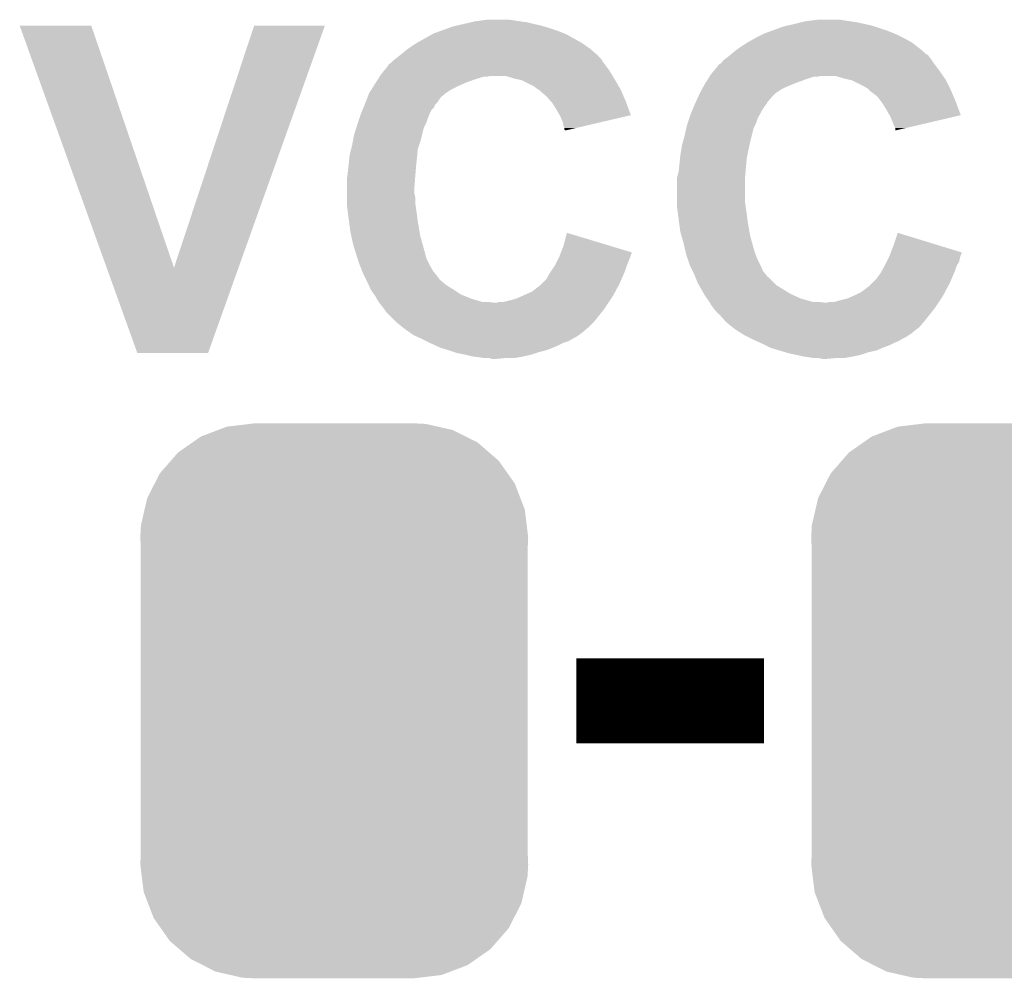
# Model space of a CAD drawing. Extents: x -1.3 to 24.2, y -3.9 to 39.2.
# Tile 11 of 42: x 8.5 to 11.4, y 5.4 to 8.2. Entities that reach past the tile are written whole.
import ezdxf

# ---------------------------------------------------------------- set-up
doc = ezdxf.new("R2010")
doc.units = 0
doc.layers.get('0').update_dxf_attribs({"linetype": 'CONTINUOUS'})
doc.layers.add('DAC_20_CLICK_V100_GTO', color=14, linetype='CONTINUOUS')
doc.layers.add('DAC_20_CLICK_V100_GTS', color=12, linetype='CONTINUOUS')

# ---------------------------------------------------------------- blocks, each defined once
blk = doc.blocks.new('CUSTOM_55')
for points in [[(-0.319758, 0.816954), (-0.25199, 0.82504), (0.308544, 0.816954), (0.27298, 0.82504)], [(-0.25199, 0.82504), (-0.23749, 0.82677), (0.27298, 0.82504), (0.23749, 0.82677)], [(-0.397192, 0.787482), (-0.346778, 0.80667), (0.391686, 0.787482), (0.353772, 0.80667)], [(-0.346778, 0.80667), (-0.319758, 0.816954), (0.353772, 0.80667), (0.308544, 0.816954)], [(-0.465166, 0.74011), (-0.423346, 0.769256), (0.461368, 0.74011), (0.427696, 0.769256)], [(-0.423346, 0.769256), (-0.397192, 0.787482), (0.427696, 0.769256), (0.391686, 0.787482)], [(-0.48704, 0.715032), (-0.465166, 0.74011), (0.49034, 0.715032), (0.461368, 0.74011)], [(-0.519626, 0.67767), (-0.48704, 0.715032), (0.516586, 0.67767), (0.49034, 0.715032)], [(-0.535174, 0.647234), (-0.519626, 0.67767), (0.537964, 0.647234), (0.516586, 0.67767)], [(-0.557316, 0.603886), (-0.535174, 0.647234), (0.55465, 0.603886), (0.537964, 0.647234)], [(-0.565176, 0.569912), (-0.557316, 0.603886), (0.567726, 0.569912), (0.55465, 0.603886)], [(-0.575988, 0.523164), (-0.565176, 0.569912), (0.573482, 0.523164), (0.567726, 0.569912)], [(-0.57785, 0.48768), (-0.575988, 0.523164), (0.57785, 0.48768), (0.573482, 0.523164)], [(-0.57658, 0.458364), (-0.57785, 0.48768), (0.57658, 0.458364), (0.57785, 0.48768)], [(-0.57658, 0.45836), (-0.57658, 0.458364), (0.57658, 0.45836), (0.57658, 0.458364)], [(-0.57658, -0.45836), (-0.57658, 0.45836), (0.57658, -0.45836), (0.57658, 0.45836)], [(-0.57785, -0.48768), (-0.576582, -0.458364), (0.57785, -0.48768), (0.57658, -0.458364)], [(-0.576582, -0.458364), (-0.57658, -0.45836), (0.57658, -0.458364), (0.57658, -0.45836)], [(-0.57348, -0.523164), (-0.57785, -0.48768), (0.575988, -0.523164), (0.57785, -0.48768)], [(-0.567726, -0.569912), (-0.57348, -0.523164), (0.565174, -0.569912), (0.575988, -0.523164)], [(-0.554648, -0.603886), (-0.567726, -0.569912), (0.557316, -0.603886), (0.565174, -0.569912)], [(-0.537964, -0.647234), (-0.554648, -0.603886), (0.535172, -0.647234), (0.557316, -0.603886)], [(-0.516584, -0.67767), (-0.537964, -0.647234), (0.519626, -0.67767), (0.535172, -0.647234)], [(-0.49034, -0.715032), (-0.516584, -0.67767), (0.487038, -0.715032), (0.519626, -0.67767)], [(-0.461366, -0.74011), (-0.49034, -0.715032), (0.465166, -0.74011), (0.487038, -0.715032)], [(-0.427696, -0.769256), (-0.461366, -0.74011), (0.423344, -0.769256), (0.465166, -0.74011)], [(-0.391684, -0.787482), (-0.427696, -0.769256), (0.397192, -0.787482), (0.423344, -0.769256)], [(-0.353772, -0.80667), (-0.391684, -0.787482), (0.346776, -0.80667), (0.397192, -0.787482)], [(-0.308542, -0.816954), (-0.353772, -0.80667), (0.319758, -0.816954), (0.346776, -0.80667)], [(-0.27298, -0.82504), (-0.308542, -0.816954), (0.251988, -0.82504), (0.319758, -0.816954)], [(-0.23749, -0.82677), (-0.27298, -0.82504), (0.23749, -0.82677), (0.251988, -0.82504)]]:
    blk.add_solid(points)

msp = doc.modelspace()

# ---------------------------------------------------------------- linework, layer by layer
at = {"layer": 'DAC_20_CLICK_V100_GTO', "const_width": 0.254}
msp.add_lwpolyline([(10.16762, 6.20268), (10.72642, 6.20268)], dxfattribs=at)
at = {"layer": 'DAC_20_CLICK_V100_GTO'}
for points in [[(8.509034, 8.21434), (8.509028, 8.214354), (8.722364, 8.21434), (8.509028, 8.214354)], [(8.768222, 7.493074), (8.509034, 8.21434), (8.968764, 7.493074), (8.722364, 8.21434)], [(8.968764, 7.493074), (9.207508, 8.214328), (9.16097, 7.493074), (9.41831, 8.214328)], [(9.207508, 8.214328), (9.20752, 8.21436), (9.41831, 8.214328), (9.20752, 8.21436)], [(9.799322, 8.21182), (9.810328, 8.21436), (10.071946, 8.21182), (10.063478, 8.21436)], [(9.810328, 8.21436), (9.83234, 8.21944), (10.063478, 8.21436), (10.04062, 8.21944)], [(9.83234, 8.21944), (9.854352, 8.22452), (10.04062, 8.21944), (10.0203, 8.22452)], [(9.854352, 8.22452), (9.86536, 8.22706), (10.0203, 8.22452), (9.99998, 8.22706)], [(9.86536, 8.22706), (9.88314, 8.2296), (9.99998, 8.22706), (9.98474, 8.2296)], [(9.88314, 8.2296), (9.900922, 8.23214), (9.98474, 8.2296), (9.966958, 8.23214)], [(10.784842, 8.21182), (10.795838, 8.214358), (11.056616, 8.21182), (11.049, 8.214358)], [(10.795838, 8.214358), (10.81786, 8.21944), (11.049, 8.214358), (11.026136, 8.21944)], [(10.81786, 8.21944), (10.83818, 8.22452), (11.026136, 8.21944), (11.003278, 8.22452)], [(10.83818, 8.22452), (10.848342, 8.22706), (11.003278, 8.22452), (10.9855, 8.22706)], [(10.848342, 8.22706), (10.867392, 8.2296), (10.9855, 8.22706), (10.96772, 8.2296)], [(10.867392, 8.2296), (10.886442, 8.23214), (10.96772, 8.2296), (10.952478, 8.23214)], [(9.69772, 8.166098), (9.73887, 8.18896), (10.178294, 8.166098), (10.137142, 8.18896)], [(9.73887, 8.18896), (9.743442, 8.1915), (10.137142, 8.18896), (10.130792, 8.1915)], [(9.743442, 8.1915), (9.764396, 8.19912), (10.130792, 8.1915), (10.11174, 8.19912)], [(9.764396, 8.19912), (9.785352, 8.20674), (10.11174, 8.19912), (10.08888, 8.20674)], [(9.785352, 8.20674), (9.799322, 8.21182), (10.08888, 8.20674), (10.071946, 8.21182)], [(10.70356, 8.1788), (10.72388, 8.18896), (11.14044, 8.1788), (11.12012, 8.18896)], [(10.72388, 8.18896), (10.728962, 8.1915), (11.12012, 8.18896), (11.11377, 8.1915)], [(10.728962, 8.1915), (10.749916, 8.19912), (11.11377, 8.1915), (11.09472, 8.19912)], [(10.749916, 8.19912), (10.784842, 8.21182), (11.09472, 8.19912), (11.056616, 8.21182)], [(9.6774, 8.1534), (9.693658, 8.16356), (10.197378, 8.1534), (10.182862, 8.16356)], [(9.693658, 8.16356), (9.69772, 8.166098), (10.182862, 8.16356), (10.178294, 8.166098)], [(10.66038, 8.1534), (10.676638, 8.16356), (11.181442, 8.1534), (11.168374, 8.16356)], [(10.676638, 8.16356), (10.6807, 8.166098), (11.168374, 8.16356), (11.163808, 8.166098)], [(10.6807, 8.166098), (10.698988, 8.17626), (11.163808, 8.166098), (11.14552, 8.17626)], [(10.698988, 8.17626), (10.70356, 8.1788), (11.14552, 8.17626), (11.14044, 8.1788)], [(9.641196, 8.125454), (9.644346, 8.127974), (10.231126, 8.125454), (10.23112, 8.127974)], [(9.644346, 8.127974), (9.64438, 8.128), (10.23112, 8.127974), (10.228582, 8.128)], [(9.64438, 8.128), (9.65962, 8.1407), (10.228582, 8.128), (10.214068, 8.1407)], [(9.65962, 8.1407), (9.666732, 8.14578), (10.214068, 8.1407), (10.208262, 8.14578)], [(9.666732, 8.14578), (9.6774, 8.1534), (10.208262, 8.14578), (10.197378, 8.1534)], [(10.62418, 8.125456), (10.627352, 8.127994), (11.216642, 8.125456), (11.214106, 8.127994)], [(10.627352, 8.127994), (10.62736, 8.128), (11.214106, 8.127994), (11.211562, 8.128)], [(10.62736, 8.128), (10.6426, 8.1407), (11.211562, 8.128), (11.197048, 8.1407)], [(10.6426, 8.1407), (10.649712, 8.14578), (11.197048, 8.1407), (11.19124, 8.14578)], [(10.649712, 8.14578), (10.66038, 8.1534), (11.19124, 8.14578), (11.181442, 8.1534)], [(9.59427, 8.079738), (9.60882, 8.097522), (10.266682, 8.079738), (10.253344, 8.097522)], [(9.60882, 8.097522), (9.608836, 8.10006), (10.253344, 8.097522), (10.25144, 8.10006)], [(9.608836, 8.10006), (9.608838, 8.100066), (10.25144, 8.10006), (10.251436, 8.100066)], [(9.608838, 8.100066), (9.613896, 8.102602), (10.251436, 8.100066), (10.249746, 8.102602)], [(9.613896, 8.102602), (9.621522, 8.11022), (10.249746, 8.102602), (10.244668, 8.11022)], [(9.621522, 8.11022), (9.628294, 8.1153), (10.244668, 8.11022), (10.24128, 8.1153)], [(9.628294, 8.1153), (9.63168, 8.11784), (10.24128, 8.1153), (10.23874, 8.11784)], [(9.63168, 8.11784), (9.641196, 8.125454), (10.23874, 8.11784), (10.231126, 8.125454)], [(10.577252, 8.07974), (10.591798, 8.097518), (11.24966, 8.07974), (11.236328, 8.097518)], [(10.591798, 8.097518), (10.59434, 8.10006), (11.236328, 8.097518), (11.23442, 8.10006)], [(10.59434, 8.10006), (10.594344, 8.100062), (11.23442, 8.10006), (11.23442, 8.100062)], [(10.594344, 8.100062), (10.599416, 8.102604), (11.23442, 8.100062), (11.232724, 8.102604)], [(10.599416, 8.102604), (10.604502, 8.110222), (11.232724, 8.102604), (11.227646, 8.110222)], [(10.604502, 8.110222), (10.611272, 8.1153), (11.227646, 8.110222), (11.22426, 8.1153)], [(10.611272, 8.1153), (10.61466, 8.11784), (11.22426, 8.1153), (11.221724, 8.11784)], [(10.61466, 8.11784), (10.61784, 8.120384), (11.221724, 8.11784), (11.219182, 8.120384)], [(10.61784, 8.120384), (10.62418, 8.125456), (11.219182, 8.120384), (11.216642, 8.125456)], [(9.582726, 8.0645), (9.58596, 8.06958), (10.275826, 8.0645), (10.272778, 8.06958)], [(9.58596, 8.06958), (9.59427, 8.079738), (10.272778, 8.06958), (10.266682, 8.079738)], [(10.565706, 8.0645), (10.56894, 8.06958), (11.260328, 8.0645), (11.256772, 8.06958)], [(10.56894, 8.06958), (10.577252, 8.07974), (11.256772, 8.06958), (11.24966, 8.07974)], [(9.561714, 8.03148), (9.569796, 8.04418), (9.80948, 8.03148), (9.837422, 8.04418)], [(9.569796, 8.04418), (9.576262, 8.054342), (9.837422, 8.04418), (9.86536, 8.054342)], [(9.576262, 8.054342), (9.58111, 8.06196), (9.86536, 8.054342), (9.890756, 8.06196)], [(9.58111, 8.06196), (9.582726, 8.0645), (9.900918, 8.06196), (9.911078, 8.0645)], [(9.982202, 8.05688), (9.956798, 8.0645), (10.280398, 8.05688), (10.275826, 8.0645)], [(9.993636, 8.05434), (9.982202, 8.05688), (10.28192, 8.05434), (10.280398, 8.05688)], [(10.005058, 8.051802), (9.993636, 8.05434), (10.283402, 8.051802), (10.28192, 8.05434)], [(10.040618, 8.03402), (10.005058, 8.051802), (10.293774, 8.03402), (10.283402, 8.051802)], [(10.545618, 8.03148), (10.55116, 8.04164), (10.79246, 8.03148), (10.816844, 8.04164)], [(10.55116, 8.04164), (10.552776, 8.04418), (10.816844, 8.04164), (10.822942, 8.04418)], [(10.552776, 8.04418), (10.55924, 8.05434), (10.822942, 8.04418), (10.85088, 8.05434)], [(10.55924, 8.05434), (10.564088, 8.061958), (10.85088, 8.05434), (10.873738, 8.061958)], [(10.564088, 8.061958), (10.56409, 8.06196), (10.873738, 8.061958), (10.886436, 8.06196)], [(10.56409, 8.06196), (10.565706, 8.064498), (10.886436, 8.06196), (10.894058, 8.064498)], [(10.565706, 8.064498), (10.565706, 8.0645), (10.894058, 8.064498), (10.939778, 8.0645)], [(10.965182, 8.05688), (10.939778, 8.0645), (11.265662, 8.05688), (11.260328, 8.0645)], [(10.976624, 8.054338), (10.965182, 8.05688), (11.26744, 8.054338), (11.265662, 8.05688)], [(10.988038, 8.051802), (10.976624, 8.054338), (11.26871, 8.051802), (11.26744, 8.054338)], [(11.0236, 8.03402), (10.988038, 8.051802), (11.2776, 8.03402), (11.26871, 8.051802)], [(9.545514, 8.000998), (9.550402, 8.0137), (9.76376, 8.000998), (9.779, 8.0137)], [(9.550402, 8.0137), (9.556864, 8.023858), (9.779, 8.0137), (9.794238, 8.023858)], [(9.556864, 8.023858), (9.561714, 8.03148), (9.794238, 8.023858), (9.80948, 8.03148)], [(10.05078, 8.0264), (10.040618, 8.03402), (10.298218, 8.0264), (10.293774, 8.03402)], [(10.054594, 8.023858), (10.05078, 8.0264), (10.2997, 8.023858), (10.298218, 8.0264)], [(10.0584, 8.02132), (10.054594, 8.023858), (10.300788, 8.02132), (10.2997, 8.023858)], [(10.06094, 8.018778), (10.0584, 8.02132), (10.301878, 8.018778), (10.300788, 8.02132)], [(10.07872, 8.003542), (10.06094, 8.018778), (10.308408, 8.003542), (10.301878, 8.018778)], [(10.530058, 8.001), (10.535918, 8.013698), (10.74928, 8.001), (10.761978, 8.013698)], [(10.535918, 8.013698), (10.53592, 8.0137), (10.761978, 8.013698), (10.76198, 8.0137)], [(10.53592, 8.0137), (10.54146, 8.023858), (10.76198, 8.0137), (10.777218, 8.023858)], [(10.54146, 8.023858), (10.545618, 8.03148), (10.777218, 8.023858), (10.79246, 8.03148)], [(11.036298, 8.026402), (11.0236, 8.03402), (11.28141, 8.026402), (11.2776, 8.03402)], [(11.038842, 8.02386), (11.036298, 8.026402), (11.28268, 8.02386), (11.28141, 8.026402)], [(11.04392, 8.018782), (11.038842, 8.02386), (11.284858, 8.018782), (11.28268, 8.02386)], [(11.064238, 8.003542), (11.04392, 8.018782), (11.291388, 8.003542), (11.284858, 8.018782)], [(9.53664, 7.978136), (9.5377, 7.98068), (9.74598, 7.978136), (9.748522, 7.98068)], [(9.5377, 7.98068), (9.539652, 7.985758), (9.748522, 7.98068), (9.753598, 7.985758)], [(9.539652, 7.985758), (9.545514, 8.000998), (9.753598, 7.985758), (9.76376, 8.000998)], [(10.092058, 7.9883), (10.07872, 8.003542), (10.31494, 7.9883), (10.308408, 8.003542)], [(10.0965, 7.983222), (10.092058, 7.9883), (10.316842, 7.983222), (10.31494, 7.9883)], [(10.1092, 7.9629), (10.0965, 7.983222), (10.324448, 7.9629), (10.316842, 7.983222)], [(10.51962, 7.97814), (10.52068, 7.98068), (10.7315, 7.97814), (10.734034, 7.98068)], [(10.52068, 7.980684), (10.523022, 7.985756), (10.734038, 7.980684), (10.736578, 7.985756)], [(10.52068, 7.98068), (10.52068, 7.980684), (10.734034, 7.98068), (10.734038, 7.980684)], [(10.523022, 7.985756), (10.530058, 8.001), (10.736578, 7.985756), (10.74928, 8.001)], [(11.07567, 7.9883), (11.064238, 8.003542), (11.29792, 7.9883), (11.291388, 8.003542)], [(11.07948, 7.983218), (11.07567, 7.9883), (11.299822, 7.983218), (11.29792, 7.9883)], [(11.09218, 7.9629), (11.07948, 7.983218), (11.307428, 7.9629), (11.299822, 7.983218)], [(9.525, 7.950198), (9.526058, 7.95274), (9.729722, 7.950198), (9.73074, 7.95274)], [(9.526058, 7.95274), (9.53029, 7.962896), (9.73074, 7.95274), (9.735818, 7.962896)], [(9.53029, 7.962896), (9.533466, 7.970522), (9.735818, 7.962896), (9.743436, 7.970522)], [(9.533466, 7.970522), (9.53664, 7.978136), (9.743436, 7.970522), (9.74598, 7.978136)], [(10.117914, 7.947654), (10.1092, 7.9629), (10.330152, 7.947654), (10.324448, 7.9629)], [(10.50798, 7.950198), (10.509038, 7.952742), (10.714732, 7.950198), (10.71626, 7.952742)], [(10.509038, 7.952742), (10.51327, 7.962898), (10.71626, 7.952742), (10.72134, 7.962898)], [(10.51327, 7.962898), (10.51962, 7.97814), (10.72134, 7.962898), (10.7315, 7.97814)], [(11.100894, 7.947654), (11.09218, 7.9629), (11.313132, 7.947654), (11.307428, 7.9629)], [(9.51484, 7.91972), (9.516532, 7.9248), (9.718038, 7.91972), (9.72058, 7.9248)], [(9.516532, 7.9248), (9.521614, 7.940042), (9.72058, 7.9248), (9.72566, 7.940042)], [(9.521614, 7.940042), (9.525, 7.950198), (9.72566, 7.940042), (9.729722, 7.950198)], [(10.11936, 7.945122), (10.117914, 7.947654), (10.319318, 7.945122), (10.330152, 7.947654)], [(10.126978, 7.927342), (10.11936, 7.945122), (10.243244, 7.927342), (10.319318, 7.945122)], [(10.12952, 7.914642), (10.126978, 7.927342), (10.188904, 7.914642), (10.243244, 7.927342)], [(10.49782, 7.919718), (10.499514, 7.9248), (10.701018, 7.919718), (10.70356, 7.9248)], [(10.499514, 7.9248), (10.504594, 7.940044), (10.70356, 7.9248), (10.70864, 7.940044)], [(10.504594, 7.940044), (10.50798, 7.950198), (10.70864, 7.940044), (10.714732, 7.950198)], [(11.10234, 7.945122), (11.100894, 7.947654), (11.302292, 7.945122), (11.313132, 7.947654)], [(11.10996, 7.92734), (11.10234, 7.945122), (11.226172, 7.92734), (11.302292, 7.945122)], [(11.11504, 7.91464), (11.10996, 7.92734), (11.171808, 7.91464), (11.226172, 7.92734)], [(9.50468, 7.886702), (9.511712, 7.909558), (9.707244, 7.886702), (9.712958, 7.909558)], [(9.511712, 7.909558), (9.51484, 7.91972), (9.712958, 7.909558), (9.718038, 7.91972)], [(10.132058, 7.909564), (10.12952, 7.914642), (10.167178, 7.909564), (10.188904, 7.914642)], [(10.13206, 7.904482), (10.132058, 7.909564), (10.145434, 7.904482), (10.167178, 7.909564)], [(10.134592, 7.901948), (10.13206, 7.904482), (10.134592, 7.901948), (10.145434, 7.904482)], [(10.4902, 7.8867), (10.495474, 7.909558), (10.690224, 7.8867), (10.695938, 7.909558)], [(10.495474, 7.909558), (10.49782, 7.919718), (10.695938, 7.909558), (10.701018, 7.919718)], [(11.117578, 7.909564), (11.11504, 7.91464), (11.150078, 7.909564), (11.171808, 7.91464)], [(11.11758, 7.901972), (11.117578, 7.909564), (11.11758, 7.901972), (11.150078, 7.909564)], [(9.4996, 7.85876), (9.501446, 7.868922), (9.699412, 7.85876), (9.7028, 7.868922)], [(9.501446, 7.868922), (9.50468, 7.886702), (9.7028, 7.868922), (9.707244, 7.886702)], [(10.48258, 7.858762), (10.48535, 7.86892), (10.683522, 7.858762), (10.68578, 7.86892)], [(10.48535, 7.86892), (10.4902, 7.8867), (10.68578, 7.86892), (10.690224, 7.8867)], [(9.49198, 7.82828), (9.496424, 7.846058), (9.693402, 7.82828), (9.69518, 7.846058)], [(9.496424, 7.846058), (9.4996, 7.85876), (9.69518, 7.846058), (9.699412, 7.85876)], [(10.4775, 7.82828), (10.480462, 7.84606), (10.677142, 7.82828), (10.6807, 7.84606)], [(10.480462, 7.84606), (10.48258, 7.858762), (10.6807, 7.84606), (10.683522, 7.858762)], [(9.48944, 7.80288), (9.49198, 7.82828), (9.690862, 7.80288), (9.693402, 7.82828)], [(10.47496, 7.80288), (10.476738, 7.820662), (10.67384, 7.80288), (10.67562, 7.820662)], [(10.476738, 7.820662), (10.4775, 7.82828), (10.67562, 7.820662), (10.677142, 7.82828)], [(9.484994, 7.76478), (9.4869, 7.78002), (9.68756, 7.76478), (9.68883, 7.78002)], [(9.4869, 7.78002), (9.488592, 7.79526), (9.68883, 7.78002), (9.6901, 7.79526)], [(9.488592, 7.79526), (9.48944, 7.80288), (9.6901, 7.79526), (9.690862, 7.80288)], [(10.46861, 7.764782), (10.47242, 7.780022), (10.67054, 7.764782), (10.67181, 7.780022)], [(10.47242, 7.780022), (10.474112, 7.79526), (10.67181, 7.780022), (10.67308, 7.79526)], [(10.474112, 7.79526), (10.47496, 7.80288), (10.67308, 7.79526), (10.67384, 7.80288)], [(9.48436, 7.7597), (9.484994, 7.76478), (9.687168, 7.7597), (9.68756, 7.76478)], [(9.48436, 7.731762), (9.48436, 7.7597), (9.68502, 7.731762), (9.687168, 7.7597)], [(10.46734, 7.759702), (10.46861, 7.764782), (10.67054, 7.759702), (10.67054, 7.764782)], [(10.46734, 7.68604), (10.46734, 7.759702), (10.67054, 7.68604), (10.67054, 7.759702)], [(9.48436, 7.713978), (9.48436, 7.731762), (9.68502, 7.713978), (9.68502, 7.731762)], [(9.48436, 7.703818), (9.48436, 7.713978), (9.68756, 7.703818), (9.68502, 7.713978)], [(9.48436, 7.68604), (9.48436, 7.703818), (9.68756, 7.68604), (9.68756, 7.703818)], [(9.48436, 7.675882), (9.48436, 7.68604), (9.689012, 7.675882), (9.68756, 7.68604)], [(9.487748, 7.65048), (9.48436, 7.675882), (9.69264, 7.65048), (9.689012, 7.675882)], [(10.46734, 7.675882), (10.46734, 7.68604), (10.671992, 7.675882), (10.67054, 7.68604)], [(10.470728, 7.65048), (10.46734, 7.675882), (10.67562, 7.65048), (10.671992, 7.675882)], [(9.490458, 7.63016), (9.487748, 7.65048), (9.69518, 7.63016), (9.69264, 7.65048)], [(9.49452, 7.59968), (9.490458, 7.63016), (9.70056, 7.59968), (9.69518, 7.63016)], [(10.473438, 7.63016), (10.470728, 7.65048), (10.67816, 7.63016), (10.67562, 7.65048)], [(10.4775, 7.599682), (10.473438, 7.63016), (10.68354, 7.599682), (10.67816, 7.63016)], [(9.497242, 7.58698), (9.49452, 7.59968), (9.7028, 7.58698), (9.70056, 7.59968)], [(10.48113, 7.58698), (10.4775, 7.599682), (10.68578, 7.58698), (10.68354, 7.599682)], [(9.50214, 7.56412), (9.497242, 7.58698), (9.70915, 7.56412), (9.7028, 7.58698)], [(10.12952, 7.55904), (10.139706, 7.597134), (10.265536, 7.55904), (10.139706, 7.597134)], [(10.48766, 7.56412), (10.48113, 7.58698), (10.69213, 7.56412), (10.68578, 7.58698)], [(11.1125, 7.559038), (11.125224, 7.597136), (11.249408, 7.559038), (11.125224, 7.597136)], [(9.509174, 7.54126), (9.50214, 7.56412), (9.7155, 7.54126), (9.70915, 7.56412)], [(9.5123, 7.5311), (9.509174, 7.54126), (9.71804, 7.5311), (9.7155, 7.54126)], [(10.121696, 7.5387), (10.12952, 7.55904), (10.33272, 7.5387), (10.265536, 7.55904)], [(10.492938, 7.54126), (10.48766, 7.56412), (10.69848, 7.54126), (10.69213, 7.56412)], [(10.495282, 7.5311), (10.492938, 7.54126), (10.70229, 7.5311), (10.69848, 7.54126)], [(11.104676, 7.5387), (11.1125, 7.559038), (11.3157, 7.5387), (11.249408, 7.559038)], [(9.515688, 7.520938), (9.5123, 7.5311), (9.72058, 7.520938), (9.71804, 7.5311)], [(9.52246, 7.500622), (9.515688, 7.520938), (9.73074, 7.500622), (9.72058, 7.520938)], [(10.10412, 7.500622), (10.115548, 7.52348), (10.318496, 7.500622), (10.32764, 7.52348)], [(10.115548, 7.52348), (10.11682, 7.52602), (10.32764, 7.52348), (10.328486, 7.52602)], [(10.11682, 7.52602), (10.118772, 7.531098), (10.328486, 7.52602), (10.33018, 7.531098)], [(10.118772, 7.531098), (10.120726, 7.536176), (10.33018, 7.531098), (10.332718, 7.536176)], [(10.120726, 7.536176), (10.121696, 7.5387), (10.332718, 7.536176), (10.33272, 7.5387)], [(10.49867, 7.52094), (10.495282, 7.5311), (10.7061, 7.52094), (10.70229, 7.5311)], [(10.50544, 7.500622), (10.49867, 7.52094), (10.71626, 7.500622), (10.7061, 7.52094)], [(11.0871, 7.50062), (11.092178, 7.510778), (11.301982, 7.50062), (11.30808, 7.510778)], [(11.092178, 7.510778), (11.098528, 7.523478), (11.30808, 7.510778), (11.31062, 7.523478)], [(11.098528, 7.523478), (11.0998, 7.52602), (11.31062, 7.523478), (11.311466, 7.52602)], [(11.0998, 7.52602), (11.101752, 7.531098), (11.311466, 7.52602), (11.31316, 7.531098)], [(11.101752, 7.531098), (11.103706, 7.536176), (11.31316, 7.531098), (11.315698, 7.536176)], [(11.103706, 7.536176), (11.104676, 7.5387), (11.315698, 7.536176), (11.3157, 7.5387)], [(8.859516, 7.23902), (8.768222, 7.493074), (9.070326, 7.23902), (9.16097, 7.493074)], [(9.52246, 7.500618), (9.52246, 7.500622), (9.730744, 7.500618), (9.73074, 7.500622)], [(9.52957, 7.482846), (9.52246, 7.500618), (9.7409, 7.482846), (9.730744, 7.500618)], [(9.53262, 7.47522), (9.52957, 7.482846), (9.747252, 7.47522), (9.7409, 7.482846)], [(10.08888, 7.47776), (10.092266, 7.482842), (10.310222, 7.47776), (10.3124, 7.482842)], [(10.092266, 7.482842), (10.102426, 7.498082), (10.3124, 7.482842), (10.31748, 7.498082)], [(10.102426, 7.498082), (10.10412, 7.500622), (10.31748, 7.498082), (10.318496, 7.500622)], [(10.505442, 7.50062), (10.50544, 7.500622), (10.71626, 7.50062), (10.71626, 7.500622)], [(10.51433, 7.482844), (10.505442, 7.50062), (10.723882, 7.482844), (10.71626, 7.50062)], [(10.51814, 7.47522), (10.51433, 7.482844), (10.730232, 7.47522), (10.723882, 7.482844)], [(11.074402, 7.47776), (11.077224, 7.482842), (11.293202, 7.47776), (11.29538, 7.482842)], [(11.077224, 7.482842), (11.08569, 7.498084), (11.29538, 7.482842), (11.30046, 7.498084)], [(11.08569, 7.498084), (11.0871, 7.50062), (11.30046, 7.498084), (11.301982, 7.50062)], [(9.536432, 7.467598), (9.53262, 7.47522), (9.7536, 7.467598), (9.747252, 7.47522)], [(9.5377, 7.46506), (9.536432, 7.467598), (9.753626, 7.46506), (9.7536, 7.467598)], [(9.53771, 7.465042), (9.5377, 7.46506), (9.756146, 7.465042), (9.753626, 7.46506)], [(9.540238, 7.459984), (9.53771, 7.465042), (9.758682, 7.459984), (9.756146, 7.465042)], [(9.54278, 7.4549), (9.540238, 7.459984), (9.76376, 7.4549), (9.758682, 7.459984)], [(9.54532, 7.44982), (9.54278, 7.4549), (9.769858, 7.44982), (9.76376, 7.4549)], [(10.066018, 7.44728), (10.078722, 7.459982), (10.29716, 7.44728), (10.302602, 7.459982)], [(10.078722, 7.459982), (10.08888, 7.47776), (10.302602, 7.459982), (10.310222, 7.47776)], [(10.52119, 7.467598), (10.51814, 7.47522), (10.73658, 7.467598), (10.730232, 7.47522)], [(10.522204, 7.46506), (10.52119, 7.467598), (10.736606, 7.46506), (10.73658, 7.467598)], [(10.522208, 7.465054), (10.522204, 7.46506), (10.739126, 7.465054), (10.736606, 7.46506)], [(10.5283, 7.44982), (10.522208, 7.465054), (10.754362, 7.44982), (10.739126, 7.465054)], [(11.048998, 7.44728), (11.0617, 7.45998), (11.28014, 7.44728), (11.285582, 7.45998)], [(11.0617, 7.45998), (11.074402, 7.47776), (11.285582, 7.45998), (11.293202, 7.47776)], [(9.548708, 7.4422), (9.54532, 7.44982), (9.779002, 7.4422), (9.769858, 7.44982)], [(9.55435, 7.4295), (9.548708, 7.4422), (9.79932, 7.4295), (9.779002, 7.4422)], [(9.55548, 7.426956), (9.55435, 7.4295), (9.803136, 7.426956), (9.79932, 7.4295)], [(9.564552, 7.41426), (9.55548, 7.426956), (9.822176, 7.41426), (9.803136, 7.426956)], [(10.035536, 7.421882), (10.0584, 7.439662), (10.283614, 7.421882), (10.293096, 7.439662)], [(10.0584, 7.439662), (10.066018, 7.44728), (10.293096, 7.439662), (10.29716, 7.44728)], [(10.532534, 7.4422), (10.5283, 7.44982), (10.761982, 7.4422), (10.754362, 7.44982)], [(10.53959, 7.4295), (10.532534, 7.4422), (10.7823, 7.4295), (10.761982, 7.4422)], [(10.541, 7.42696), (10.53959, 7.4295), (10.786534, 7.42696), (10.7823, 7.4295)], [(10.548256, 7.41426), (10.541, 7.42696), (10.807702, 7.41426), (10.786534, 7.42696)], [(11.018516, 7.421882), (11.04138, 7.439662), (11.266594, 7.421882), (11.276076, 7.439662)], [(11.04138, 7.439662), (11.048998, 7.44728), (11.276076, 7.439662), (11.28014, 7.44728)], [(9.56818, 7.409182), (9.564552, 7.41426), (9.834364, 7.409182), (9.822176, 7.41426)], [(9.572536, 7.40156), (9.56818, 7.409182), (9.852658, 7.40156), (9.834364, 7.409182)], [(9.578338, 7.391402), (9.572536, 7.40156), (9.885678, 7.391402), (9.852658, 7.40156)], [(9.951722, 7.3914), (9.97204, 7.39648), (10.264986, 7.3914), (10.268372, 7.39648)], [(9.97204, 7.39648), (9.989822, 7.40156), (10.268372, 7.39648), (10.27176, 7.40156)], [(9.989822, 7.40156), (10.006962, 7.40918), (10.27176, 7.40156), (10.27684, 7.40918)], [(10.006962, 7.40918), (10.035536, 7.421882), (10.27684, 7.40918), (10.283614, 7.421882)], [(10.551158, 7.40918), (10.548256, 7.41426), (10.818876, 7.40918), (10.807702, 7.41426)], [(10.556606, 7.401558), (10.551158, 7.40918), (10.83564, 7.401558), (10.818876, 7.40918)], [(10.563862, 7.3914), (10.556606, 7.401558), (10.871202, 7.3914), (10.83564, 7.401558)], [(10.937244, 7.3914), (10.95502, 7.39648), (11.247966, 7.3914), (11.251352, 7.39648)], [(10.95502, 7.39648), (10.975342, 7.40156), (11.251352, 7.39648), (11.25474, 7.40156)], [(10.975342, 7.40156), (10.992484, 7.40918), (11.25474, 7.40156), (11.25982, 7.40918)], [(10.992484, 7.40918), (10.9982, 7.41172), (11.25982, 7.40918), (11.261174, 7.41172)], [(10.9982, 7.41172), (11.018516, 7.421882), (11.261174, 7.41172), (11.266594, 7.421882)], [(9.57834, 7.3914), (9.578338, 7.391402), (9.885684, 7.3914), (9.885678, 7.391402)], [(9.580372, 7.38886), (9.57834, 7.3914), (9.923782, 7.38886), (9.90346, 7.3914)], [(9.5885, 7.3787), (9.580372, 7.38886), (10.25652, 7.3787), (10.263292, 7.38886)], [(9.594216, 7.37108), (9.5885, 7.3787), (10.25144, 7.37108), (10.25652, 7.3787)], [(9.59612, 7.36854), (9.594216, 7.37108), (10.249408, 7.36854), (10.25144, 7.37108)], [(9.6012, 7.36092), (9.59612, 7.36854), (10.243312, 7.36092), (10.249408, 7.36854)], [(9.923782, 7.38886), (9.931404, 7.388862), (10.263292, 7.38886), (10.263294, 7.388862)], [(9.931404, 7.388862), (9.936484, 7.3914), (10.263294, 7.388862), (10.264986, 7.3914)], [(10.565386, 7.38886), (10.563862, 7.3914), (10.909302, 7.38886), (10.88898, 7.3914)], [(10.571478, 7.378702), (10.565386, 7.38886), (11.2395, 7.378702), (11.246272, 7.38886)], [(10.577198, 7.37108), (10.571478, 7.378702), (11.23442, 7.37108), (11.2395, 7.378702)], [(10.5791, 7.368542), (10.577198, 7.37108), (11.232388, 7.368542), (11.23442, 7.37108)], [(10.586718, 7.360916), (10.5791, 7.368542), (11.226288, 7.360916), (11.232388, 7.368542)], [(10.909302, 7.38886), (10.914382, 7.388862), (11.246272, 7.38886), (11.246274, 7.388862)], [(10.914382, 7.388862), (10.922004, 7.3914), (11.246274, 7.388862), (11.247966, 7.3914)], [(9.62914, 7.33298), (9.6012, 7.36092), (10.22096, 7.33298), (10.243312, 7.36092)], [(10.589254, 7.355858), (10.586718, 7.360916), (11.222242, 7.355858), (11.226288, 7.360916)], [(10.591798, 7.35584), (10.589254, 7.355858), (11.222228, 7.35584), (11.222242, 7.355858)], [(10.612374, 7.33298), (10.591798, 7.35584), (11.20394, 7.33298), (11.222228, 7.35584)], [(9.63168, 7.33044), (9.62914, 7.33298), (10.21842, 7.33044), (10.22096, 7.33298)], [(9.65073, 7.3152), (9.63168, 7.33044), (10.20318, 7.3152), (10.21842, 7.33044)], [(9.65708, 7.31012), (9.65073, 7.3152), (10.197252, 7.31012), (10.20318, 7.3152)], [(9.671592, 7.299962), (9.65708, 7.31012), (10.1854, 7.299962), (10.197252, 7.31012)], [(10.61466, 7.33044), (10.612374, 7.33298), (11.201762, 7.33044), (11.20394, 7.33298)], [(10.633714, 7.315198), (10.61466, 7.33044), (11.188698, 7.315198), (11.201762, 7.33044)], [(10.64006, 7.31012), (10.633714, 7.315198), (11.18193, 7.31012), (11.188698, 7.315198)], [(10.656044, 7.29995), (10.64006, 7.31012), (11.16838, 7.29995), (11.18193, 7.31012)], [(9.675224, 7.29742), (9.671592, 7.299962), (10.182858, 7.29742), (10.1854, 7.299962)], [(9.675234, 7.297414), (9.675224, 7.29742), (10.180314, 7.297414), (10.182858, 7.29742)], [(9.682478, 7.292342), (9.675234, 7.297414), (10.175242, 7.292342), (10.180314, 7.297414)], [(9.682484, 7.29234), (9.682478, 7.292342), (10.17524, 7.29234), (10.175242, 7.292342)], [(9.693658, 7.28726), (9.682484, 7.29234), (10.167618, 7.28726), (10.17524, 7.29234)], [(9.704834, 7.28218), (9.693658, 7.28726), (10.157462, 7.28218), (10.167618, 7.28726)], [(9.71042, 7.27964), (9.704834, 7.28218), (10.153228, 7.27964), (10.157462, 7.28218)], [(9.72058, 7.27456), (9.71042, 7.27964), (10.144764, 7.27456), (10.153228, 7.27964)], [(10.66002, 7.29742), (10.656044, 7.29995), (11.168354, 7.29742), (11.16838, 7.29995)], [(10.660026, 7.297416), (10.66002, 7.29742), (11.165834, 7.297416), (11.168354, 7.29742)], [(10.668, 7.292342), (10.660026, 7.297416), (11.158222, 7.292342), (11.165834, 7.297416)], [(10.678164, 7.28726), (10.668, 7.292342), (11.150598, 7.28726), (11.158222, 7.292342)], [(10.688322, 7.28218), (10.678164, 7.28726), (11.140442, 7.28218), (11.150598, 7.28726)], [(10.6934, 7.27964), (10.688322, 7.28218), (11.13621, 7.27964), (11.140442, 7.28218)], [(10.704576, 7.27456), (10.6934, 7.27964), (11.127746, 7.27456), (11.13621, 7.27964)], [(9.73074, 7.26948), (9.72058, 7.27456), (10.12952, 7.26948), (10.144764, 7.27456)], [(9.73582, 7.26694), (9.73074, 7.26948), (10.12444, 7.26694), (10.12952, 7.26948)], [(9.746996, 7.26186), (9.73582, 7.26694), (10.11428, 7.26186), (10.12444, 7.26694)], [(9.76376, 7.25424), (9.746996, 7.26186), (10.0965, 7.25424), (10.11428, 7.26186)], [(9.78916, 7.24662), (9.76376, 7.25424), (10.076178, 7.24662), (10.0965, 7.25424)], [(9.804406, 7.24154), (9.78916, 7.24662), (10.055862, 7.24154), (10.076178, 7.24662)], [(10.715752, 7.26948), (10.704576, 7.27456), (11.11504, 7.26948), (11.127746, 7.27456)], [(10.72134, 7.26694), (10.715752, 7.26948), (11.10996, 7.26694), (11.11504, 7.26948)], [(10.7315, 7.26186), (10.72134, 7.26694), (11.0998, 7.26186), (11.10996, 7.26694)], [(10.74674, 7.25424), (10.7315, 7.26186), (11.07948, 7.25424), (11.0998, 7.26186)], [(10.772142, 7.24662), (10.74674, 7.25424), (11.061698, 7.24662), (11.07948, 7.25424)], [(10.789082, 7.241538), (10.772142, 7.24662), (11.03884, 7.241538), (11.061698, 7.24662)], [(9.07032, 7.239), (8.859516, 7.23902), (9.07032, 7.239), (9.070326, 7.23902)], [(9.81202, 7.239002), (9.804406, 7.24154), (10.048246, 7.239002), (10.055862, 7.24154)], [(9.83742, 7.23392), (9.81202, 7.239002), (10.032998, 7.23392), (10.048246, 7.239002)], [(9.85774, 7.22884), (9.83742, 7.23392), (10.01014, 7.22884), (10.032998, 7.23392)], [(9.87806, 7.2263), (9.85774, 7.22884), (9.996168, 7.2263), (10.01014, 7.22884)], [(9.893298, 7.22376), (9.87806, 7.2263), (9.982198, 7.22376), (9.996168, 7.2263)], [(9.916158, 7.221222), (9.908536, 7.22376), (9.926342, 7.221222), (9.95426, 7.22376)], [(9.926322, 7.22122), (9.916158, 7.221222), (9.926322, 7.22122), (9.926342, 7.221222)], [(10.797542, 7.239), (10.789082, 7.241538), (11.031222, 7.239), (11.03884, 7.241538)], [(10.820402, 7.23392), (10.797542, 7.239), (11.015978, 7.23392), (11.031222, 7.239)], [(10.843262, 7.22884), (10.820402, 7.23392), (10.99312, 7.22884), (11.015978, 7.23392)], [(10.86104, 7.2263), (10.843262, 7.22884), (10.979148, 7.2263), (10.99312, 7.22884)], [(10.876278, 7.22376), (10.86104, 7.2263), (10.965178, 7.22376), (10.979148, 7.2263)], [(10.901678, 7.22122), (10.891518, 7.22376), (10.909302, 7.22122), (10.93978, 7.22376)]]:
    msp.add_solid(points, dxfattribs=at)

# ---------------------------------------------------------------- block references
at = {"layer": 'DAC_20_CLICK_V100_GTS'}
for p in [(9.44626, 6.20268), (11.44524, 6.20268)]:
    msp.add_blockref('CUSTOM_55', p, dxfattribs=at)

doc.saveas('drawing.dxf')
